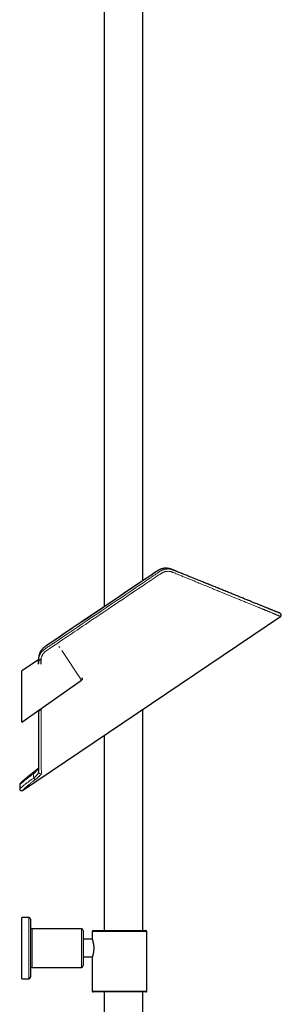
# Model space of a CAD drawing. Header units: millimetres. Extents: x 8 to 2417, y 12 to 2416.
# Tile 23 of 24: x 1598 to 1747, y 1294 to 1855. Entities that reach past the tile are written whole.
import ezdxf

# ---------------------------------------------------------------- set-up
doc = ezdxf.new("R2010")
doc.units = ezdxf.units.MM

msp = doc.modelspace()

# ---------------------------------------------------------------- linework, layer by layer
at = {"color": 7, "linetype": 'Continuous', "lineweight": 30}
for p, q in [((1646.21, 2250.58), (1646.21, 1520.15)), ((1668.11, 1534.92), (1668.11, 2250.58)), ((1681.68, 1541.98), (1681.7, 1541.98)), ((1681.71, 1541.98), (1681.68, 1541.98)), ((1681.74, 1541.99), (1681.7, 1541.99)), ((1744.42, 1517.1), (1744.64, 1517.01)), ((1599.6, 1415.46), (1746.52, 1514.56)), ((1746.51, 1514.57), (1746.51, 1514.57)), ((1609.25, 1493.19), (1609.23, 1493.11)), ((1608.74, 1489.8), (1599.16, 1483.58)), ((1599.16, 1454.37), (1599.16, 1483.58)), ((1599.16, 1454.37), (1633.28, 1478.26)), ((1608.76, 1460.52), (1608.76, 1460.52)), ((1608.77, 1460.53), (1608.77, 1461.1)), ((1610.17, 1462.08), (1610.17, 1461.47)), ((1668.11, 1335.58), (1668.11, 1461.67)), ((1646.21, 1446.9), (1646.21, 1335.58)), ((1605.67, 1425.59), (1605.61, 1425.54)), ((1608.8, 1426.14), (1608.8, 1426.13)), ((1598.04, 1418.71), (1598.04, 1416.29)), ((1603.16, 1343.08), (1599.16, 1343.08)), ((1599.16, 1308.08), (1599.16, 1343.08)), ((1604.16, 1342.08), (1604.16, 1309.08)), ((1633.16, 1336.58), (1605.16, 1336.58)), ((1634.16, 1335.58), (1634.16, 1315.58)), ((1639.86, 1335.58), (1654.86, 1335.58)), ((1654.86, 1335.58), (1669.86, 1335.58)), ((1639.36, 1330.58), (1634.16, 1330.58)), ((1639.36, 1335.08), (1639.36, 1330.57)), ((1670.36, 1301.08), (1670.36, 1335.08)), ((1634.16, 1320.58), (1639.36, 1320.58)), ((1639.36, 1320.58), (1639.36, 1301.08)), ((1605.16, 1314.58), (1633.16, 1314.58)), ((1599.16, 1308.08), (1603.16, 1308.08)), ((1654.86, 1300.58), (1639.86, 1300.58)), ((1646.21, 1300.58), (1646.21, 1257.6)), ((1669.86, 1300.58), (1654.86, 1300.58)), ((1668.11, 1257.6), (1668.11, 1300.58))]:
    msp.add_line(p, q, dxfattribs=at)
at = {"color": 252, "linetype": 'Continuous', "lineweight": 0}
for p, q in [((1620.8, 1496.77), (1620.39, 1497.37)), ((1633.28, 1478.26), (1621.93, 1495.09)), ((1608.76, 1460.52), (1608.77, 1460.53)), ((1608.8, 1426.13), (1608.81, 1425.9)), ((1603.16, 1308.08), (1603.16, 1343.08)), ((1605.16, 1336.58), (1605.16, 1314.58)), ((1633.16, 1314.58), (1633.16, 1336.58)), ((1654.86, 1335.08), (1639.36, 1335.08)), ((1670.36, 1335.08), (1654.86, 1335.08)), ((1639.36, 1301.08), (1654.86, 1301.08)), ((1654.86, 1301.08), (1670.36, 1301.08))]:
    msp.add_line(p, q, dxfattribs=at)
at = {"color": 252, "linetype": 'Continuous', "lineweight": 0, "flags": 128}
msp.add_lwpolyline([(1605.67, 1425.59), (1605.64, 1425.56), (1605.61, 1425.51), (1605.6, 1425.45), (1605.59, 1425.38), (1605.6, 1425.29), (1605.62, 1425.21), (1605.64, 1425.11), (1605.68, 1425.01), (1605.73, 1424.9), (1605.79, 1424.8)], dxfattribs=at)
at = {"color": 7, "linetype": 'Continuous', "lineweight": 30}
for centre, radius, start, end in [((1745.96, 1515.39), 1, 303.8749, 67.0337), ((1632.71, 1479.08), 1, 305, 34), ((1599.04, 1418.7), 1, 132.6951, 179.7629), ((1599.04, 1416.29), 1, 179.9593, 304.1489), ((1603.16, 1342.08), 1, 0, 90), ((1605.16, 1337.58), 1, 180, 270), ((1633.16, 1335.58), 1, 0, 90), ((1639.86, 1335.08), 0.5, 90, 180), ((1669.86, 1335.08), 0.5, 0, 90), ((1605.16, 1313.58), 1, 90, 180), ((1633.16, 1315.58), 1, 270, 0), ((1603.16, 1309.08), 1, 270, 0), ((1639.86, 1301.08), 0.5, 180, 270), ((1669.86, 1301.08), 0.5, 270, 0)]:
    msp.add_arc(centre, radius, start, end, dxfattribs=at)
at = {"color": 252, "linetype": 'Continuous', "lineweight": 0}
for centre, radius, start, end in [((1609.81, 1425.95), 1, 182.6207, 303.2802), ((1607.28, 1423.05), 1.36, 202.4406, 260.031)]:
    msp.add_arc(centre, radius, start, end, dxfattribs=at)
for points, knots in [([(1608.77, 1489.34), (1608.77, 1489.48), (1608.77, 1489.76), (1608.79, 1490.17), (1608.83, 1490.59), (1608.9, 1491.06), (1609.04, 1491.58), (1609.23, 1492.16), (1609.48, 1492.72), (1609.77, 1493.27), (1610.11, 1493.79), (1610.49, 1494.29), (1610.91, 1494.77), (1611.35, 1495.2), (1611.8, 1495.57), (1612.25, 1495.91), (1612.71, 1496.22), (1613.33, 1496.64), (1614.11, 1497.17), (1615.37, 1498.01), (1616.91, 1499.05), (1619.41, 1500.74), (1636.02, 1511.94), (1654.8, 1524.67), (1672.58, 1536.58), (1675.79, 1538.78), (1676.43, 1539.22), (1677.07, 1539.66), (1677.71, 1540.09), (1678.34, 1540.47), (1678.95, 1540.8), (1679.55, 1541.06), (1680.17, 1541.27), (1680.79, 1541.44), (1681.42, 1541.55), (1682.05, 1541.61), (1682.68, 1541.62), (1683.28, 1541.58), (1683.83, 1541.49), (1684.35, 1541.36), (1684.86, 1541.19), (1685.35, 1541), (1686.1, 1540.7), (1687.06, 1540.31), (1688.28, 1539.82), (1689.52, 1539.32), (1690.99, 1538.73), (1692.66, 1538.05), (1694.52, 1537.3), (1696.36, 1536.55), (1698.19, 1535.82), (1699.89, 1535.13), (1701.48, 1534.49), (1702.96, 1533.89), (1704.42, 1533.3), (1705.85, 1532.72), (1707.27, 1532.14), (1708.79, 1531.53), (1710.39, 1530.88), (1712.08, 1530.2), (1713.75, 1529.52), (1715.38, 1528.86), (1716.97, 1528.22), (1718.51, 1527.6), (1720, 1526.99), (1721.47, 1526.4), (1722.9, 1525.82), (1724.22, 1525.28), (1725.44, 1524.79), (1726.56, 1524.33), (1727.66, 1523.89), (1728.72, 1523.46), (1729.75, 1523.04), (1730.85, 1522.6), (1731.99, 1522.14), (1733.18, 1521.65), (1734.33, 1521.19), (1735.42, 1520.74), (1736.45, 1520.33), (1737.41, 1519.94), (1738.31, 1519.57), (1739.16, 1519.23), (1739.97, 1518.9), (1740.74, 1518.59), (1741.45, 1518.3), (1742.13, 1518.03), (1742.75, 1517.77), (1743.33, 1517.54), (1743.85, 1517.33), (1744.21, 1517.18), (1744.39, 1517.11), (1744.42, 1517.1)], [0, 0, 0, 0, 0.002328, 0.004659, 0.006987, 0.009311, 0.012573, 0.015846, 0.01912, 0.022383, 0.02564, 0.028908, 0.032176, 0.035434, 0.03826, 0.04109, 0.043926, 0.046758, 0.052476, 0.058193, 0.069629, 0.080649, 0.103937, 0.373401, 0.424498, 0.428414, 0.432334, 0.436251, 0.440163, 0.444072, 0.447408, 0.450755, 0.454102, 0.457438, 0.460776, 0.464127, 0.467478, 0.470816, 0.473779, 0.476748, 0.479729, 0.482714, 0.485691, 0.49325, 0.500306, 0.508136, 0.515966, 0.527669, 0.539375, 0.551082, 0.562788, 0.574492, 0.584292, 0.594093, 0.603894, 0.613604, 0.623315, 0.633026, 0.64511, 0.657199, 0.669288, 0.681376, 0.69346, 0.705168, 0.71688, 0.728593, 0.740304, 0.752012, 0.761835, 0.771657, 0.78148, 0.791178, 0.800877, 0.810576, 0.822816, 0.835062, 0.847309, 0.859554, 0.871794, 0.883227, 0.894664, 0.9061, 0.917533, 0.928967, 0.940405, 0.951842, 0.963276, 0.974712, 0.98615, 0.997588, 1, 1, 1, 1]), ([(1681.68, 1541.98), (1681.56, 1541.99), (1681.25, 1542.02), (1680.73, 1542), (1680.12, 1541.94), (1679.51, 1541.83), (1678.91, 1541.67), (1678.35, 1541.48), (1677.85, 1541.26), (1677.39, 1541.03), (1676.94, 1540.78), (1676.5, 1540.51), (1672.84, 1538.08), (1655.98, 1526.61), (1637.66, 1514.32), (1621.95, 1503.72), (1618.89, 1501.66), (1617.11, 1500.45), (1615.83, 1499.6), (1615.05, 1499.09), (1614.28, 1498.59), (1613.51, 1498.07), (1612.76, 1497.54), (1612.08, 1497.04), (1611.5, 1496.56), (1611.02, 1496.09), (1610.58, 1495.59), (1610.21, 1495.1), (1609.91, 1494.62), (1609.66, 1494.17), (1609.44, 1493.7), (1609.29, 1493.33), (1609.23, 1493.12), (1609.22, 1493.07)], [0, 0, 0, 0, 0.004282, 0.011487, 0.018681, 0.025901, 0.033122, 0.040318, 0.046145, 0.051985, 0.057837, 0.063691, 0.069529, 0.206664, 0.755204, 0.817796, 0.849092, 0.880388, 0.890828, 0.901278, 0.911728, 0.922167, 0.932593, 0.943017, 0.950642, 0.958295, 0.965948, 0.973572, 0.979676, 0.985804, 0.991938, 0.998065, 1, 1, 1, 1]), ([(1746.51, 1514.57), (1746.52, 1514.56), (1746.52, 1514.56), (1746.49, 1514.58), (1746.43, 1514.6), (1746.33, 1514.64), (1746.21, 1514.69), (1746.07, 1514.75), (1745.92, 1514.81), (1745.77, 1514.87), (1745.6, 1514.94), (1745.41, 1515.02), (1745.21, 1515.1), (1745, 1515.19), (1744.76, 1515.28), (1744.48, 1515.4), (1744.14, 1515.54), (1743.73, 1515.71), (1743.28, 1515.89), (1742.81, 1516.09), (1742.3, 1516.29), (1741.78, 1516.51), (1741.23, 1516.73), (1740.67, 1516.96), (1740.09, 1517.2), (1739.47, 1517.46), (1738.84, 1517.72), (1738.23, 1517.97), (1737.65, 1518.2), (1737.12, 1518.42), (1736.57, 1518.65), (1736.02, 1518.87), (1735.45, 1519.11), (1734.87, 1519.34), (1734.28, 1519.59), (1733.6, 1519.87), (1732.81, 1520.19), (1731.92, 1520.55), (1731.01, 1520.93), (1730.07, 1521.31), (1729.11, 1521.71), (1728.11, 1522.12), (1727.07, 1522.54), (1725.99, 1522.99), (1724.89, 1523.44), (1723.76, 1523.9), (1722.61, 1524.37), (1721.54, 1524.81), (1720.55, 1525.22), (1719.64, 1525.59), (1718.72, 1525.97), (1717.79, 1526.35), (1716.86, 1526.73), (1715.92, 1527.11), (1714.97, 1527.5), (1713.88, 1527.95), (1712.65, 1528.45), (1711.27, 1529.02), (1709.88, 1529.59), (1708.46, 1530.17), (1707.03, 1530.75), (1705.62, 1531.33), (1704.23, 1531.9), (1702.87, 1532.46), (1701.5, 1533.02), (1700.11, 1533.59), (1698.7, 1534.16), (1697.29, 1534.74), (1695.86, 1535.33), (1694.22, 1536), (1692.37, 1536.75), (1690.29, 1537.6), (1688.19, 1538.46), (1686.51, 1539.15), (1685.4, 1539.61), (1684.85, 1539.83), (1684.44, 1539.98), (1684, 1540.1), (1683.54, 1540.19), (1683.07, 1540.25), (1682.56, 1540.26), (1682.03, 1540.24), (1681.47, 1540.18), (1680.91, 1540.07), (1680.36, 1539.91), (1679.82, 1539.72), (1679.29, 1539.48), (1678.78, 1539.2), (1678.09, 1538.76), (1677.21, 1538.17), (1675.78, 1537.21), (1673.28, 1535.52), (1659.73, 1526.37), (1642.62, 1514.84), (1624.56, 1502.66), (1617.47, 1497.87), (1614.4, 1495.81), (1613.6, 1495.26), (1613.15, 1494.94), (1612.77, 1494.67), (1612.37, 1494.33), (1611.96, 1493.92), (1611.58, 1493.48), (1611.23, 1493.02), (1610.93, 1492.54), (1610.67, 1492.04), (1610.44, 1491.53), (1610.29, 1491.05), (1610.18, 1490.62), (1610.13, 1490.37), (1610.11, 1490.25)], [0, 0, 0, 0, 0.00431, 0.012401, 0.020491, 0.028607, 0.036724, 0.04484, 0.050964, 0.057088, 0.063217, 0.069346, 0.075372, 0.081398, 0.087428, 0.093459, 0.101976, 0.110494, 0.119012, 0.127557, 0.136104, 0.14465, 0.152681, 0.160714, 0.168746, 0.1768, 0.184854, 0.192908, 0.19898, 0.205052, 0.211128, 0.217204, 0.223191, 0.229178, 0.23517, 0.241161, 0.249545, 0.25793, 0.266314, 0.274719, 0.283126, 0.291531, 0.300319, 0.309107, 0.317894, 0.326704, 0.335515, 0.344325, 0.350964, 0.357602, 0.364245, 0.370887, 0.377441, 0.383995, 0.390553, 0.39711, 0.406245, 0.41538, 0.424514, 0.433669, 0.442825, 0.45198, 0.460385, 0.468791, 0.477203, 0.485616, 0.494047, 0.502479, 0.510916, 0.519354, 0.531258, 0.543167, 0.555089, 0.567014, 0.571558, 0.573833, 0.576105, 0.578423, 0.58074, 0.583115, 0.58549, 0.588144, 0.590818, 0.593551, 0.596304, 0.598959, 0.601631, 0.604358, 0.6071, 0.613106, 0.619111, 0.631123, 0.655146, 0.847284, 0.91904, 0.959054, 0.966773, 0.970632, 0.972564, 0.974495, 0.977161, 0.979846, 0.982588, 0.98535, 0.988017, 0.990703, 0.99345, 0.996219, 0.998106, 1, 1, 1, 1]), ([(1744.64, 1517.01), (1744.68, 1516.99), (1744.84, 1516.93), (1745.09, 1516.82), (1745.39, 1516.7), (1745.65, 1516.6), (1745.87, 1516.51), (1746.05, 1516.44), (1746.17, 1516.39), (1746.21, 1516.37), (1746.22, 1516.37)], [0, 0, 0, 0, 0.046361, 0.193875, 0.34144, 0.489022, 0.636586, 0.7841, 0.941119, 1, 1, 1, 1]), ([(1608.77, 1489.34), (1608.75, 1489.33), (1608.73, 1489.32), (1608.74, 1489.33), (1608.74, 1489.33)], [0, 0, 0, 0, 0.658218, 1, 1, 1, 1]), ([(1608.79, 1460.54), (1608.79, 1460.54), (1608.76, 1460.52), (1608.76, 1460.52), (1608.76, 1460.52)], [0, 0, 0, 0, 0.33736, 1, 1, 1, 1]), ([(1610.17, 1461.47), (1610.12, 1461.43), (1610.03, 1461.37), (1609.84, 1461.25), (1609.63, 1461.1), (1609.4, 1460.95), (1609.2, 1460.81), (1609.03, 1460.7), (1608.9, 1460.61), (1608.8, 1460.55), (1608.78, 1460.53), (1608.77, 1460.53)], [0, 0, 0, 0, 0.062448, 0.123816, 0.246722, 0.372684, 0.500576, 0.627212, 0.751894, 0.875507, 1, 1, 1, 1]), ([(1608.81, 1425.9), (1608.81, 1426.05), (1608.8, 1426.34), (1608.8, 1426.83), (1608.8, 1427.35), (1608.8, 1427.93), (1608.8, 1428.55), (1608.8, 1429.23), (1608.8, 1429.95), (1608.8, 1430.71), (1608.8, 1431.46), (1608.8, 1432.21), (1608.8, 1432.93), (1608.8, 1433.68), (1608.79, 1434.45), (1608.79, 1435.24), (1608.79, 1436.13), (1608.79, 1437.12), (1608.79, 1438.23), (1608.79, 1439.37), (1608.79, 1440.54), (1608.79, 1441.78), (1608.79, 1443.1), (1608.78, 1444.49), (1608.78, 1445.92), (1608.78, 1447.39), (1608.78, 1448.89), (1608.78, 1450.43), (1608.78, 1452), (1608.78, 1453.62), (1608.78, 1455.28), (1608.78, 1457), (1608.77, 1458.74), (1608.77, 1459.93), (1608.77, 1460.53)], [0, 0, 0, 0, 0.028652, 0.057303, 0.086002, 0.114701, 0.145304, 0.175917, 0.206534, 0.237148, 0.267752, 0.293435, 0.31912, 0.344803, 0.370129, 0.395457, 0.420783, 0.452727, 0.48468, 0.516637, 0.548591, 0.580535, 0.615173, 0.649818, 0.684463, 0.719101, 0.753893, 0.788685, 0.82317, 0.857654, 0.893237, 0.928827, 0.964417, 1, 1, 1, 1]), ([(1610.17, 1461.47), (1610.17, 1460.92), (1610.18, 1459.82), (1610.18, 1458.2), (1610.19, 1456.61), (1610.2, 1455.04), (1610.21, 1453.5), (1610.21, 1451.98), (1610.22, 1450.48), (1610.23, 1449.02), (1610.24, 1447.58), (1610.24, 1446.16), (1610.25, 1444.76), (1610.26, 1443.37), (1610.26, 1442.02), (1610.27, 1440.71), (1610.28, 1439.51), (1610.28, 1438.4), (1610.29, 1437.39), (1610.29, 1436.42), (1610.3, 1435.48), (1610.3, 1434.57), (1610.31, 1433.61), (1610.31, 1432.62), (1610.32, 1431.6), (1610.32, 1430.63), (1610.33, 1429.71), (1610.33, 1428.88), (1610.34, 1428.12), (1610.34, 1427.42), (1610.35, 1426.77), (1610.35, 1426.17), (1610.35, 1425.61), (1610.35, 1425.28), (1610.35, 1425.11)], [0, 0, 0, 0, 0.031254, 0.062515, 0.093778, 0.125039, 0.156292, 0.187805, 0.219326, 0.25085, 0.282371, 0.313883, 0.346607, 0.379341, 0.412078, 0.444811, 0.477534, 0.504995, 0.532458, 0.559919, 0.587017, 0.614118, 0.641216, 0.675492, 0.709783, 0.744078, 0.778368, 0.812644, 0.843798, 0.874956, 0.90611, 0.937406, 0.968705, 1, 1, 1, 1]), ([(1608.8, 1428.15), (1608.77, 1428.1), (1608.7, 1427.98), (1608.57, 1427.79), (1608.43, 1427.58), (1608.27, 1427.37), (1608.1, 1427.15), (1607.91, 1426.92), (1607.71, 1426.69), (1607.49, 1426.45), (1607.24, 1426.17), (1606.93, 1425.86), (1606.58, 1425.52), (1606.2, 1425.16), (1605.93, 1424.92), (1605.79, 1424.8)], [0, 0, 0, 0, 0.056704, 0.124622, 0.192542, 0.260935, 0.329327, 0.399208, 0.469089, 0.539494, 0.609899, 0.706375, 0.803243, 0.901388, 1, 1, 1, 1]), ([(1606.03, 1422.53), (1606.16, 1422.64), (1606.44, 1422.88), (1606.83, 1423.23), (1607.19, 1423.58), (1607.52, 1423.91), (1607.82, 1424.23), (1608.09, 1424.54), (1608.31, 1424.84), (1608.5, 1425.1), (1608.63, 1425.34), (1608.73, 1425.55), (1608.79, 1425.74), (1608.8, 1425.85), (1608.81, 1425.9)], [0, 0, 0, 0, 0.085102, 0.1702058, 0.2578049, 0.3454053, 0.4304914, 0.5155771, 0.6031153, 0.6906496, 0.7669063, 0.843157, 0.9215851, 1, 1, 1, 1]), ([(1610.35, 1425.11), (1610.35, 1425.06), (1610.34, 1424.96), (1610.26, 1424.78), (1610.15, 1424.58), (1609.99, 1424.35), (1609.78, 1424.11), (1609.54, 1423.84), (1609.26, 1423.56), (1608.94, 1423.26), (1608.58, 1422.94), (1608.18, 1422.6), (1607.74, 1422.24), (1607.36, 1421.94), (1607.12, 1421.76), (1607.05, 1421.7)], [0, 0, 0, 0, 0.078503, 0.157305, 0.236142, 0.314691, 0.392967, 0.471494, 0.550027, 0.628313, 0.711217, 0.794415, 0.877608, 0.960506, 1, 1, 1, 1]), ([(1605.79, 1424.8), (1605.56, 1424.63), (1605.09, 1424.3), (1604.41, 1423.81), (1603.76, 1423.33), (1603.13, 1422.86), (1602.53, 1422.4), (1601.97, 1421.97), (1601.46, 1421.56), (1600.99, 1421.19), (1600.55, 1420.83), (1600.14, 1420.5), (1599.77, 1420.19), (1599.42, 1419.9), (1599.12, 1419.64), (1598.85, 1419.41), (1598.61, 1419.21), (1598.41, 1419.03), (1598.26, 1418.9), (1598.14, 1418.8), (1598.07, 1418.73), (1598.04, 1418.7), (1598.04, 1418.71), (1598.04, 1418.71)], [0, 0, 0, 0, 0.049215, 0.098474, 0.147691, 0.198483, 0.24932, 0.300113, 0.34725, 0.394422, 0.44156, 0.489971, 0.538418, 0.58683, 0.635676, 0.684559, 0.733405, 0.783652, 0.833941, 0.884189, 0.933314, 0.982477, 1, 1, 1, 1]), ([(1598.04, 1416.29), (1598.04, 1416.3), (1598.05, 1416.3), (1598.11, 1416.36), (1598.21, 1416.44), (1598.35, 1416.56), (1598.53, 1416.72), (1598.75, 1416.91), (1599.02, 1417.14), (1599.32, 1417.39), (1599.66, 1417.68), (1600.03, 1417.99), (1600.45, 1418.33), (1600.9, 1418.69), (1601.38, 1419.08), (1601.9, 1419.49), (1602.46, 1419.92), (1603.06, 1420.38), (1603.66, 1420.82), (1604.24, 1421.26), (1604.82, 1421.67), (1605.41, 1422.09), (1605.82, 1422.38), (1606.03, 1422.53)], [0, 0, 0, 0, 0.047753, 0.096121, 0.144525, 0.192893, 0.242665, 0.292477, 0.342248, 0.390898, 0.439547, 0.488814, 0.53808, 0.586513, 0.634984, 0.683415, 0.73331, 0.783248, 0.833141, 0.874643, 0.916145, 0.958073, 1, 1, 1, 1]), ([(1607.05, 1421.7), (1606.83, 1421.54), (1606.39, 1421.2), (1605.76, 1420.7), (1605.14, 1420.22), (1604.55, 1419.74), (1603.98, 1419.27), (1603.47, 1418.85), (1603.02, 1418.47), (1602.62, 1418.13), (1602.24, 1417.81), (1601.87, 1417.49), (1601.5, 1417.17), (1601.15, 1416.86), (1600.83, 1416.58), (1600.55, 1416.32), (1600.29, 1416.1), (1600.08, 1415.91), (1599.91, 1415.75), (1599.78, 1415.63), (1599.67, 1415.54), (1599.62, 1415.48), (1599.59, 1415.46), (1599.6, 1415.46), (1599.6, 1415.46)], [0, 0, 0, 0, 0.048272, 0.096587, 0.14486, 0.194693, 0.244571, 0.294406, 0.335178, 0.37595, 0.417102, 0.458254, 0.506347, 0.554479, 0.602573, 0.652072, 0.701611, 0.751111, 0.799201, 0.847327, 0.895418, 0.944894, 0.99441, 1, 1, 1, 1]), ([(1606.03, 1422.53), (1606, 1422.71), (1605.94, 1423.09), (1605.88, 1423.66), (1605.83, 1424.22), (1605.8, 1424.61), (1605.79, 1424.8)], [0, 0, 0, 0, 0.249527, 0.499245, 0.74953, 1, 1, 1, 1])]:
    msp.add_open_spline(points, degree=3, knots=knots, dxfattribs=at)
at = {"color": 7, "linetype": 'Continuous', "lineweight": 30}
for points, knots in [([(1681.31, 1542), (1681.26, 1542.01), (1681.1, 1542.01), (1680.84, 1542), (1680.53, 1541.98), (1680.21, 1541.95), (1679.89, 1541.91), (1679.58, 1541.85), (1679.26, 1541.78), (1678.94, 1541.7), (1678.64, 1541.6), (1678.34, 1541.5), (1678.06, 1541.39), (1677.77, 1541.26), (1677.47, 1541.12), (1677.17, 1540.97), (1676.87, 1540.8), (1676.55, 1540.61), (1676.22, 1540.4), (1675.86, 1540.15), (1657.29, 1527.64), (1636.53, 1513.66), (1615.7, 1499.57), (1613.03, 1497.78), (1612.56, 1497.46), (1612.26, 1497.23), (1611.98, 1497.02), (1611.72, 1496.8), (1611.46, 1496.56), (1611.21, 1496.32), (1610.98, 1496.08), (1610.75, 1495.83), (1610.55, 1495.57), (1610.35, 1495.31), (1610.17, 1495.05), (1609.99, 1494.78), (1609.83, 1494.5), (1609.68, 1494.22), (1609.54, 1493.93), (1609.42, 1493.64), (1609.33, 1493.41), (1609.28, 1493.28), (1609.27, 1493.25)], [0, 0, 0, 0, 0.0018874, 0.0055623, 0.0092334, 0.0129372, 0.0166637, 0.020409, 0.0241687, 0.027938, 0.031712, 0.0351076, 0.0387112, 0.0422898, 0.0459883, 0.0498267, 0.053833, 0.0580431, 0.0625046, 0.0671653, 0.0729269, 0.8278669, 0.9222344, 0.9325683, 0.9377014, 0.9416323, 0.9454623, 0.9495128, 0.9535045, 0.9574396, 0.9613232, 0.9651606, 0.9689575, 0.9727198, 0.9764277, 0.9801357, 0.9838858, 0.9876261, 0.9913563, 0.9950763, 0.9987862, 1, 1, 1, 1]), ([(1681.68, 1541.99), (1681.61, 1541.99), (1681.5, 1542), (1681.38, 1542), (1681.34, 1542)], [0, 0, 0, 0, 0.6438419, 1, 1, 1, 1]), ([(1681.68, 1541.99), (1681.65, 1541.99), (1681.6, 1542), (1681.54, 1542), (1681.5, 1542)], [0, 0, 0, 0, 0.382731, 1, 1, 1, 1]), ([(1746.12, 1516.41), (1746.12, 1516.41), (1746.12, 1516.41), (1746.11, 1516.41), (1746.07, 1516.43), (1746.03, 1516.45), (1745.97, 1516.47), (1745.9, 1516.5), (1745.83, 1516.53), (1745.74, 1516.56), (1745.64, 1516.6), (1745.54, 1516.65), (1745.43, 1516.69), (1745.32, 1516.73), (1745.22, 1516.77), (1745.13, 1516.81), (1745.04, 1516.85), (1744.94, 1516.89), (1744.84, 1516.93), (1744.7, 1516.99), (1744.49, 1517.07), (1744.18, 1517.2), (1743.81, 1517.34), (1743.38, 1517.52), (1742.9, 1517.71), (1742.4, 1517.92), (1741.86, 1518.14), (1741.33, 1518.35), (1740.83, 1518.55), (1740.36, 1518.75), (1739.86, 1518.95), (1739.32, 1519.17), (1738.76, 1519.4), (1738.16, 1519.64), (1737.55, 1519.89), (1736.91, 1520.15), (1736.24, 1520.42), (1735.53, 1520.71), (1734.78, 1521.01), (1734, 1521.33), (1733.18, 1521.66), (1732.31, 1522.01), (1731.41, 1522.38), (1730.46, 1522.76), (1729.48, 1523.16), (1728.46, 1523.57), (1727.4, 1524), (1726.32, 1524.44), (1725.22, 1524.89), (1724.11, 1525.34), (1722.96, 1525.8), (1721.79, 1526.28), (1720.6, 1526.76), (1719.41, 1527.24), (1718.18, 1527.74), (1716.91, 1528.25), (1715.62, 1528.78), (1714.32, 1529.3), (1713.04, 1529.82), (1711.77, 1530.34), (1710.52, 1530.85), (1709.28, 1531.35), (1708.05, 1531.84), (1706.85, 1532.33), (1705.67, 1532.81), (1704.52, 1533.27), (1703.4, 1533.73), (1702.3, 1534.17), (1701.24, 1534.6), (1700.22, 1535.02), (1699.23, 1535.42), (1698.27, 1535.81), (1697.33, 1536.19), (1696.42, 1536.56), (1695.46, 1536.94), (1694.43, 1537.36), (1693.31, 1537.81), (1692.16, 1538.28), (1691.04, 1538.73), (1689.95, 1539.18), (1688.89, 1539.6), (1688.03, 1539.95), (1687.38, 1540.21), (1686.96, 1540.38), (1686.56, 1540.55), (1686.19, 1540.7), (1685.85, 1540.83), (1685.57, 1540.95), (1685.34, 1541.04), (1685.16, 1541.11), (1685, 1541.18), (1684.85, 1541.23), (1684.73, 1541.28), (1684.62, 1541.33), (1684.49, 1541.38), (1684.36, 1541.43), (1684.22, 1541.48), (1684.07, 1541.53), (1683.92, 1541.58), (1683.74, 1541.63), (1683.54, 1541.68), (1683.33, 1541.74), (1683.13, 1541.78), (1682.94, 1541.82), (1682.73, 1541.86), (1682.5, 1541.9), (1682.29, 1541.93), (1682.11, 1541.95), (1681.95, 1541.97), (1681.81, 1541.98), (1681.73, 1541.99), (1681.71, 1541.99)], [0, 0, 0, 0, 0.006464, 0.016336, 0.025877, 0.035089, 0.043969, 0.052518, 0.060734, 0.069387, 0.077636, 0.085479, 0.092917, 0.099947, 0.105493, 0.110756, 0.115752, 0.120685, 0.125614, 0.130536, 0.14212, 0.153675, 0.169262, 0.184799, 0.200286, 0.215724, 0.231115, 0.246501, 0.257731, 0.269257, 0.281079, 0.2932, 0.305623, 0.318348, 0.330625, 0.343176, 0.356001, 0.369103, 0.382484, 0.396145, 0.410088, 0.424317, 0.438832, 0.453635, 0.468458, 0.483563, 0.498951, 0.514624, 0.529387, 0.544397, 0.559654, 0.575085, 0.59031, 0.605274, 0.619977, 0.635843, 0.651384, 0.666599, 0.681483, 0.696034, 0.710248, 0.724124, 0.737658, 0.750848, 0.763692, 0.775968, 0.787905, 0.799504, 0.810761, 0.821291, 0.831502, 0.841391, 0.850959, 0.860205, 0.869244, 0.880113, 0.891252, 0.90266, 0.914337, 0.924455, 0.934765, 0.945267, 0.949445, 0.953574, 0.957416, 0.960953, 0.964186, 0.967116, 0.968939, 0.970621, 0.972164, 0.973575, 0.974715, 0.975593, 0.976674, 0.977969, 0.979081, 0.980302, 0.981597, 0.983008, 0.984747, 0.98667, 0.988381, 0.989725, 0.99146, 0.993628, 0.995333, 0.996664, 0.997945, 0.999471, 1, 1, 1, 1]), ([(1746.34, 1516.32), (1746.31, 1516.33), (1746.24, 1516.36), (1746.17, 1516.39), (1746.12, 1516.41)], [0, 0, 0, 0, 0.422436, 1, 1, 1, 1]), ([(1746.22, 1516.37), (1746.24, 1516.36), (1746.3, 1516.33), (1746.35, 1516.31), (1746.35, 1516.31), (1746.35, 1516.31)], [0, 0, 0, 0, 0.263781, 0.685778, 1, 1, 1, 1]), ([(1609.22, 1493.09), (1609.21, 1493.07), (1609.18, 1492.98), (1609.13, 1492.8), (1609.07, 1492.57), (1609, 1492.31), (1608.94, 1492.04), (1608.9, 1491.82), (1608.87, 1491.63), (1608.84, 1491.5), (1608.83, 1491.36), (1608.81, 1491.24), (1608.8, 1491.13), (1608.78, 1491), (1608.77, 1490.88), (1608.76, 1490.76), (1608.76, 1490.69), (1608.76, 1490.63), (1608.75, 1490.6), (1608.75, 1490.58), (1608.75, 1490.54), (1608.75, 1490.49), (1608.75, 1490.4), (1608.74, 1490.28), (1608.74, 1490.13), (1608.74, 1489.95), (1608.74, 1489.73), (1608.74, 1489.51), (1608.74, 1489.38), (1608.74, 1489.33)], [0, 0, 0, 0, 0.020801, 0.077061, 0.13814, 0.208802, 0.282265, 0.352896, 0.387858, 0.424279, 0.460428, 0.491464, 0.517319, 0.548062, 0.58899, 0.61501, 0.635153, 0.649035, 0.655322, 0.659837, 0.66575, 0.68209, 0.706001, 0.737548, 0.776424, 0.824054, 0.887599, 0.959874, 1, 1, 1, 1]), ([(1608.74, 1489.32), (1608.74, 1488.84), (1608.74, 1488.33), (1608.74, 1487.82), (1608.74, 1487.79)], [0, 0, 0, 0, 0.951461, 1, 1, 1, 1]), ([(1608.77, 1489.34), (1608.77, 1489.35), (1608.78, 1489.35), (1608.81, 1489.37), (1608.86, 1489.4), (1608.93, 1489.45), (1609.05, 1489.53), (1609.22, 1489.65), (1609.42, 1489.78), (1609.64, 1489.93), (1609.87, 1490.09), (1610.03, 1490.2), (1610.11, 1490.25)], [0, 0, 0, 0, 0.062872, 0.12518, 0.187317, 0.249533, 0.374482, 0.500065, 0.625359, 0.750167, 0.874782, 1, 1, 1, 1]), ([(1608.77, 1487.37), (1608.77, 1487.38), (1608.77, 1488.04), (1608.77, 1488.69), (1608.77, 1489.34)], [0, 0, 0, 0, 0.014092, 1, 1, 1, 1]), ([(1610.11, 1490.25), (1610.09, 1490.09), (1610.06, 1489.8), (1610.04, 1489.32), (1610.05, 1488.83), (1610.05, 1488.31), (1610.05, 1487.82), (1610.05, 1487.5), (1610.05, 1487.34)], [0, 0, 0, 0, 0.162838, 0.300711, 0.488992, 0.668982, 0.836576, 1, 1, 1, 1]), ([(1608.76, 1461.09), (1608.76, 1461.08), (1608.76, 1460.89), (1608.76, 1460.7), (1608.76, 1460.52)], [0, 0, 0, 0, 0.061125, 1, 1, 1, 1]), ([(1608.76, 1460.52), (1608.76, 1460.13), (1608.76, 1459.14), (1608.76, 1457.59), (1608.76, 1455.85), (1608.77, 1454.14), (1608.77, 1452.47), (1608.77, 1450.84), (1608.77, 1449.24), (1608.77, 1447.66), (1608.77, 1446.1), (1608.78, 1444.56), (1608.78, 1443.06), (1608.78, 1441.62), (1608.78, 1440.22), (1608.78, 1438.94), (1608.79, 1437.76), (1608.79, 1436.69), (1608.79, 1435.65), (1608.79, 1434.66), (1608.79, 1433.71), (1608.79, 1432.81), (1608.79, 1431.95), (1608.79, 1431.13), (1608.8, 1430.35), (1608.8, 1429.6), (1608.8, 1428.9), (1608.8, 1428.23), (1608.8, 1427.61), (1608.8, 1427.04), (1608.8, 1426.55), (1608.8, 1426.26), (1608.8, 1426.14)], [0, 0, 0, 0, 0.023224, 0.059468, 0.095695, 0.131898, 0.168074, 0.204219, 0.240328, 0.276399, 0.314142, 0.351834, 0.389473, 0.427057, 0.464586, 0.502056, 0.534056, 0.566012, 0.597923, 0.629788, 0.661607, 0.692814, 0.723975, 0.755092, 0.786167, 0.817834, 0.84946, 0.881046, 0.912594, 0.944105, 0.975581, 1, 1, 1, 1]), ([(1605.67, 1425.59), (1605.57, 1425.51), (1605.35, 1425.35), (1605.03, 1425.1), (1604.71, 1424.84), (1604.39, 1424.59), (1604.07, 1424.34), (1603.77, 1424.09), (1603.47, 1423.85), (1603.18, 1423.62), (1602.89, 1423.38), (1602.61, 1423.15), (1602.34, 1422.92), (1602.07, 1422.7), (1601.82, 1422.49), (1601.57, 1422.28), (1601.33, 1422.07), (1601.1, 1421.88), (1600.88, 1421.69), (1600.66, 1421.5), (1600.46, 1421.32), (1600.26, 1421.15), (1600.07, 1420.98), (1599.89, 1420.82), (1599.73, 1420.68), (1599.57, 1420.53), (1599.42, 1420.4), (1599.28, 1420.27), (1599.15, 1420.16), (1599.03, 1420.05), (1598.92, 1419.95), (1598.81, 1419.86), (1598.72, 1419.77), (1598.64, 1419.7), (1598.57, 1419.64), (1598.51, 1419.58), (1598.46, 1419.53), (1598.42, 1419.5), (1598.39, 1419.47), (1598.37, 1419.45), (1598.36, 1419.44), (1598.36, 1419.44), (1598.36, 1419.44)], [0, 0, 0, 0, 0.022842, 0.048125, 0.073458, 0.098805, 0.124116, 0.149352, 0.174505, 0.199617, 0.224897, 0.2503, 0.275779, 0.301283, 0.326751, 0.352125, 0.377376, 0.402601, 0.42807, 0.453581, 0.479117, 0.504664, 0.530203, 0.555717, 0.581188, 0.606541, 0.632074, 0.657521, 0.682913, 0.708278, 0.733642, 0.759024, 0.78444, 0.809878, 0.835251, 0.860732, 0.886278, 0.911859, 0.937439, 0.962978, 0.988443, 1, 1, 1, 1]), ([(1608.8, 1428.4), (1608.79, 1428.39), (1608.75, 1428.34), (1608.67, 1428.24), (1608.56, 1428.12), (1608.43, 1427.98), (1608.29, 1427.84), (1608.15, 1427.69), (1607.98, 1427.53), (1607.81, 1427.37), (1607.63, 1427.21), (1607.44, 1427.03), (1607.24, 1426.86), (1607.03, 1426.68), (1606.82, 1426.5), (1606.6, 1426.32), (1606.37, 1426.13), (1606.13, 1425.94), (1605.9, 1425.76), (1605.74, 1425.64), (1605.67, 1425.59)], [0, 0, 0, 0, 0.0198745, 0.073012, 0.1275372, 0.1833188, 0.2402221, 0.2981106, 0.3568468, 0.4161132, 0.4758254, 0.5353385, 0.5946825, 0.653894, 0.7130149, 0.7720928, 0.8311796, 0.8903217, 0.9494992, 1, 1, 1, 1]), ([(1639.36, 1330.57), (1639.36, 1330.57), (1639.36, 1330.58), (1639.37, 1330.55), (1639.39, 1330.49), (1639.42, 1330.39), (1639.45, 1330.27), (1639.5, 1330.11), (1639.55, 1329.93), (1639.61, 1329.71), (1639.68, 1329.47), (1639.75, 1329.2), (1639.81, 1328.9), (1639.88, 1328.58), (1639.95, 1328.23), (1640.01, 1327.86), (1640.07, 1327.47), (1640.11, 1327.07), (1640.15, 1326.68), (1640.17, 1326.28), (1640.19, 1325.88), (1640.19, 1325.61), (1640.19, 1325.48)], [0, 0, 0, 0, 0.019914, 0.070079, 0.121734, 0.17339, 0.223086, 0.272783, 0.323822, 0.374863, 0.426427, 0.477993, 0.530959, 0.583926, 0.637148, 0.690368, 0.745205, 0.80004, 0.849327, 0.898612, 0.949306, 1, 1, 1, 1]), ([(1640.19, 1325.48), (1640.18, 1325.34), (1640.18, 1325.07), (1640.16, 1324.67), (1640.13, 1324.27), (1640.09, 1323.88), (1640.04, 1323.5), (1639.99, 1323.14), (1639.93, 1322.79), (1639.86, 1322.46), (1639.79, 1322.15), (1639.72, 1321.86), (1639.65, 1321.59), (1639.59, 1321.35), (1639.53, 1321.14), (1639.48, 1320.96), (1639.43, 1320.81), (1639.4, 1320.69), (1639.37, 1320.62), (1639.36, 1320.58), (1639.36, 1320.58), (1639.36, 1320.58)], [0, 0, 0, 0, 0.051765, 0.10353, 0.156852, 0.210176, 0.261921, 0.313667, 0.366822, 0.419977, 0.473467, 0.526958, 0.581938, 0.636917, 0.691425, 0.745932, 0.802138, 0.858343, 0.910917, 0.963491, 1, 1, 1, 1])]:
    msp.add_open_spline(points, degree=3, knots=knots, dxfattribs=at)

doc.saveas('drawing.dxf')
